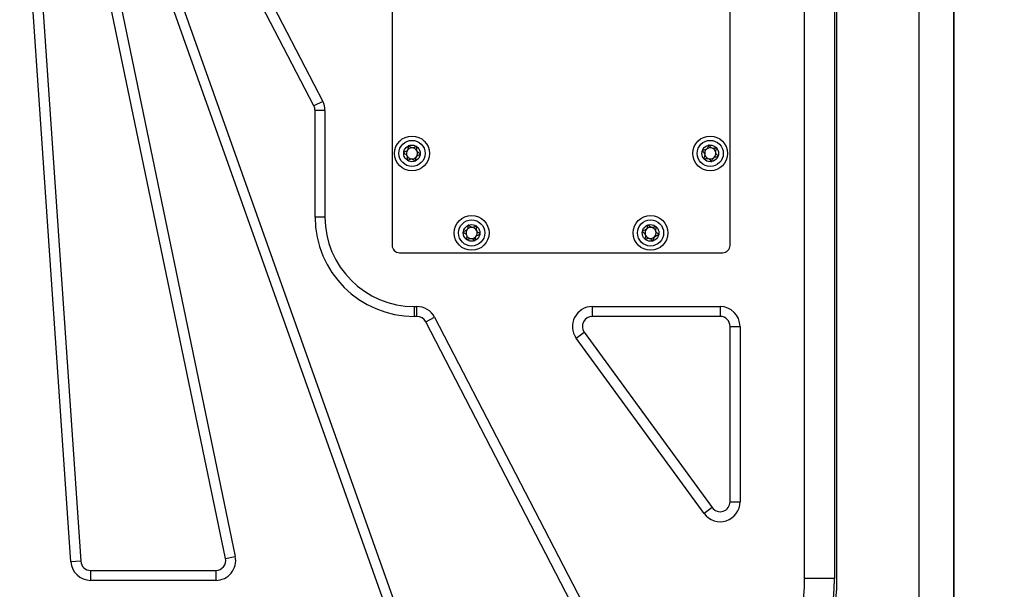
# Model space of a CAD drawing. Header units: millimetres. Extents: x 8 to 415, y 1 to 292.
# Tile 5 of 9: x 98 to 137, y 156 to 179. Entities that reach past the tile are written whole.
import ezdxf

# ---------------------------------------------------------------- set-up
doc = ezdxf.new("R2010")
doc.units = ezdxf.units.MM
doc.styles.add('SLDTEXTSTYLE1', font='TXT', dxfattribs={"width": 0.7})
doc.dimstyles.new('SLDDIMSTYLE0', dxfattribs={"dimtxt": 3.5, "dimasz": 3.302, "dimexe": 0, "dimexo": 0.0625, "dimgap": 0.875, "dimtad": 2, "dimlfac": 5, "dimrnd": 1e-09, "dimzin": 12, "dimdsep": 46, "dimtxsty": 'SLDTEXTSTYLE1', "dimsah": 1, "dimcen": 0.09, "dimadec": 0, "dimazin": 3, "dimtfac": 1, "dimtdec": 3, "dimtofl": 0, "dimtmove": 0, "dimatfit": 3, "dimfxl": 0, "dimfrac": 2, "dimtolj": 1, "dimtzin": 12, "dimarcsym": 0})

# ---------------------------------------------------------------- blocks, each defined once
blk = doc.blocks.new('_D_4')
at = {"color": 7, "linetype": 'Continuous', "lineweight": 0}
for p, q in [((129.035, 250.025), (154.235, 250.025)), ((153.235, 250.025), (153.235, 144.825)), ((129.035, 144.825), (154.235, 144.825))]:
    blk.add_line(p, q, dxfattribs=at)
at = {"color": 7, "linetype": 'Continuous', "lineweight": 18}
for points in [[(153.235, 250.025), (152.727, 246.723), (153.743, 246.723)], [(153.235, 144.825), (153.743, 148.127), (152.727, 148.127)]]:
    blk.add_solid(points, dxfattribs=at)
at = {"color": 7, "linetype": 'Continuous', "lineweight": 18, "insert": (148.723, 193.75), "char_height": 3.5, "attachment_point": 1, "rotation": 90, "style": 'SLDTEXTSTYLE1'}
blk.add_mtext('526', dxfattribs=at)

msp = doc.modelspace()

# ---------------------------------------------------------------- linework, layer by layer
at = {"color": 7, "linetype": 'Continuous'}
msp.add_line((135.2346, 149.4254), (135.2346, 245.4254), dxfattribs=at)
at = {"color": 7, "linetype": 'Continuous', "lineweight": 25}
for p, q in [((135.2346, 245.4254), (135.2346, 149.4254)), ((133.8346, 245.2254), (133.8346, 149.6254)), ((129.2346, 156.3254), (129.2346, 238.5254)), ((130.4346, 238.5254), (130.4346, 156.3254)), ((130.5346, 156.3254), (130.5346, 238.5254)), ((112.6346, 198.7254), (112.6346, 169.7254)), ((126.2346, 169.7254), (126.2346, 198.7254)), ((103.6368, 187.4935), (109.8421, 175.5178)), ((99.7057, 156.9916), (97.6483, 187.0708)), ((98.0473, 187.0981), (100.1048, 157.0189)), ((105.9316, 157.1276), (99.681, 187.2068)), ((100.0727, 187.2882), (106.3232, 157.209)), ((109.4869, 175.3337), (103.2816, 187.3094)), ((113.2374, 152.7575), (101.1183, 186.8575)), ((101.4952, 186.9915), (113.6143, 152.8915)), ((109.8421, 175.5178), (109.4869, 175.3337)), ((109.9318, 175.1497), (109.5318, 175.1497)), ((109.5318, 170.8647), (109.5318, 175.1497)), ((109.9318, 175.1497), (109.9318, 170.8647)), ((109.9318, 170.8647), (109.5318, 170.8647)), ((112.9346, 169.4254), (125.9346, 169.4254)), ((113.5318, 167.2647), (113.632, 167.2647)), ((113.5318, 166.8647), (113.5318, 167.2647)), ((113.632, 166.8647), (113.632, 167.2647)), ((120.6903, 167.2647), (125.8346, 167.2647)), ((120.6903, 167.2647), (120.6903, 166.8647)), ((125.8346, 167.2647), (125.8346, 166.8647)), ((113.632, 166.8647), (113.5318, 166.8647)), ((113.9871, 166.6488), (114.3423, 166.8328)), ((114.3423, 166.8328), (121.306, 153.3935)), ((125.8346, 166.8647), (120.6903, 166.8647)), ((120.9508, 153.2094), (113.9871, 166.6488)), ((126.2346, 159.4072), (126.2346, 166.4647)), ((126.2346, 166.4647), (126.6346, 166.4647)), ((126.6346, 166.4647), (126.6346, 159.4072)), ((120.0438, 165.9935), (120.3671, 166.2291)), ((120.3671, 166.2291), (125.5114, 159.1716)), ((125.1881, 158.9359), (120.0438, 165.9935)), ((126.2346, 159.4072), (126.6346, 159.4072)), ((125.5114, 159.1716), (125.1881, 158.9359)), ((100.1048, 157.0189), (99.7057, 156.9916)), ((105.9316, 157.1276), (106.3232, 157.209)), ((100.5039, 156.6462), (100.5039, 156.2462)), ((100.5039, 156.6462), (105.5399, 156.6462)), ((105.5399, 156.6462), (105.5399, 156.2462)), ((105.5399, 156.2462), (100.5039, 156.2462)), ((130.4346, 156.3254), (129.2346, 156.3254))]:
    msp.add_line(p, q, dxfattribs=at)
for centre, radius in [((113.4346, 173.4254), 0.7), ((113.4346, 173.4254), 0.5258), ((125.4346, 173.4254), 0.7), ((125.4346, 173.4254), 0.5258), ((113.4346, 173.4254), 0.335), ((125.4346, 173.4254), 0.335), ((115.8346, 170.2254), 0.7), ((123.0346, 170.2254), 0.7), ((115.8346, 170.2254), 0.5258), ((115.8346, 170.2254), 0.335), ((123.0346, 170.2254), 0.5258), ((123.0346, 170.2254), 0.335)]:
    msp.add_circle(centre, radius, dxfattribs=at)
for centre, radius, start, end in [((109.1318, 175.1497), 0.4, 0, 27.3913), ((109.1318, 175.1497), 0.8, 0, 27.3913), ((113.4346, 173.4254), 0.2233, 145.52769, 205.52769), ((113.4346, 173.4254), 0.2233, 85.52769, 145.52769), ((113.4346, 173.4254), 0.2233, 25.52769, 85.52769), ((125.4346, 173.4254), 0.2233, 129.76503, 189.76503), ((125.4346, 173.4254), 0.2233, 69.76503, 129.76503), ((125.4346, 173.4254), 0.2233, 9.76503, 69.76503), ((113.4346, 173.4254), 0.2233, 205.52769, 265.52769), ((113.4346, 173.4254), 0.2233, 265.52769, 325.52769), ((113.4346, 173.4254), 0.2233, 325.52769, 25.52769), ((125.4346, 173.4254), 0.2233, 189.76503, 249.76503), ((125.4346, 173.4254), 0.2233, 249.76503, 309.76503), ((125.4346, 173.4254), 0.2233, 309.76503, 9.76503), ((113.5318, 170.8647), 4, 180, 270), ((113.5318, 170.8647), 3.6, 180, 270), ((115.8346, 170.2254), 0.2233, 83.19298, 143.19298), ((115.8346, 170.2254), 0.2233, 23.19298, 83.19298), ((123.0346, 170.2254), 0.2233, 137.82632, 197.82632), ((123.0346, 170.2254), 0.2233, 77.82632, 137.82632), ((123.0346, 170.2254), 0.2233, 17.82632, 77.82632), ((115.8346, 170.2254), 0.2233, 143.19298, 203.19298), ((115.8346, 170.2254), 0.2233, 203.19298, 263.19298), ((115.8346, 170.2254), 0.2233, 263.19298, 323.19298), ((115.8346, 170.2254), 0.2233, 323.19298, 23.19298), ((123.0346, 170.2254), 0.2233, 197.82632, 257.82632), ((123.0346, 170.2254), 0.2233, 257.82632, 317.82632), ((123.0346, 170.2254), 0.2233, 317.82632, 17.82632), ((112.9346, 169.7254), 0.3, 180, 270), ((125.9346, 169.7254), 0.3, 270, 0), ((113.632, 166.4647), 0.8, 27.3913, 90), ((120.6903, 166.4647), 0.8, 90, 216.08846), ((125.8346, 166.4647), 0.8, 0, 90), ((113.632, 166.4647), 0.4, 27.3913, 90), ((120.6903, 166.4647), 0.4, 90, 216.08846), ((125.8346, 166.4647), 0.4, 0, 90), ((125.8346, 159.4072), 0.8, 216.08846, 0), ((125.8346, 159.4072), 0.4, 216.08846, 0), ((100.5039, 157.0462), 0.8, 183.91304, 270), ((100.5039, 157.0462), 0.4, 183.91304, 270), ((105.5399, 157.0462), 0.8, 270, 11.73913), ((105.5399, 157.0462), 0.4, 270, 11.73913), ((122.3346, 156.3254), 6.9, 270, 0), ((122.3346, 156.3254), 8.1, 270, 0), ((122.3346, 156.3254), 8.2, 270, 0)]:
    msp.add_arc(centre, radius, start, end, dxfattribs=at)
for points, knots in [([(113.2902, 173.7277), (113.2891, 173.7269), (113.2866, 173.7253), (113.2825, 173.7174), (113.2777, 173.6857), (113.2785, 173.6285), (113.2594, 173.5457), (113.189, 173.4981), (113.1353, 173.4784), (113.1075, 173.4625), (113.1016, 173.4558), (113.1009, 173.4529), (113.1006, 173.4515)], [0, 0, 0, 0, 0.011122, 0.0242161, 0.0712746, 0.2717886, 0.5, 0.7282114, 0.9287254, 0.9757839, 0.988878, 1, 1, 1, 1]), ([(113.6242, 173.7016), (113.6229, 173.7022), (113.6199, 173.7036), (113.6129, 173.7031), (113.5965, 173.6979), (113.5555, 173.6761), (113.4984, 173.6459), (113.4227, 173.6487), (113.3696, 173.6803), (113.3323, 173.7086), (113.3085, 173.7247), (113.298, 173.7284), (113.2933, 173.7288), (113.291, 173.728), (113.2902, 173.7277)], [0, 0, 0, 0, 0.0120474, 0.02650918, 0.05616488, 0.1531057, 0.4060635, 0.57447903, 0.747564, 0.90167539, 0.96271719, 0.97995945, 0.99376729, 1, 1, 1, 1]), ([(113.7686, 173.3993), (113.7686, 173.4001), (113.7686, 173.4022), (113.767, 173.4059), (113.7639, 173.41), (113.7568, 173.4168), (113.7347, 173.4324), (113.6957, 173.4563), (113.6473, 173.4945), (113.6174, 173.5641), (113.6252, 173.6285), (113.6308, 173.675), (113.6297, 173.6928), (113.6269, 173.6992), (113.6251, 173.7008), (113.6242, 173.7016)], [0, 0, 0, 0, 0.0062323, 0.0177721, 0.0316777, 0.0483645, 0.0984054, 0.2525065, 0.42558, 0.5939843, 0.8469253, 0.9438597, 0.9800242, 0.9906448, 1, 1, 1, 1]), ([(125.3778, 173.7556), (125.3765, 173.7551), (125.3736, 173.7542), (125.3675, 173.7477), (125.3543, 173.7186), (125.3396, 173.6633), (125.2987, 173.5888), (125.218, 173.5621), (125.1609, 173.5577), (125.1299, 173.5499), (125.1224, 173.5451), (125.1209, 173.5425), (125.1203, 173.5413)], [0, 0, 0, 0, 0.011122, 0.0242161, 0.0712746, 0.2717886, 0.5, 0.7282114, 0.9287254, 0.9757839, 0.988878, 1, 1, 1, 1]), ([(125.6921, 173.6397), (125.691, 173.6407), (125.6885, 173.6428), (125.6816, 173.6442), (125.6644, 173.6437), (125.6191, 173.6338), (125.5559, 173.6203), (125.4838, 173.6435), (125.4413, 173.6883), (125.4131, 173.7258), (125.3946, 173.7477), (125.3854, 173.7542), (125.381, 173.7558), (125.3785, 173.7556), (125.3778, 173.7556)], [0, 0, 0, 0, 0.0120474, 0.02650918, 0.05616488, 0.1531057, 0.4060635, 0.57447903, 0.747564, 0.90167539, 0.96271719, 0.97995945, 0.99376729, 1, 1, 1, 1]), ([(125.7489, 173.3096), (125.7491, 173.3103), (125.7497, 173.3124), (125.7492, 173.3163), (125.7473, 173.3211), (125.7423, 173.3296), (125.7253, 173.3506), (125.6943, 173.3842), (125.658, 173.4342), (125.6482, 173.5093), (125.6732, 173.5691), (125.6912, 173.6124), (125.695, 173.6297), (125.6941, 173.6367), (125.6927, 173.6387), (125.6921, 173.6397)], [0, 0, 0, 0, 0.0062323, 0.0177721, 0.0316777, 0.0483645, 0.0984054, 0.2525065, 0.42558, 0.5939843, 0.8469253, 0.9438597, 0.9800242, 0.9906448, 1, 1, 1, 1]), ([(113.1006, 173.4515), (113.1006, 173.4508), (113.1006, 173.4486), (113.1022, 173.445), (113.1054, 173.4409), (113.1124, 173.434), (113.1345, 173.4184), (113.1735, 173.3945), (113.2219, 173.3563), (113.2518, 173.2867), (113.244, 173.2224), (113.2385, 173.1758), (113.2395, 173.1581), (113.2423, 173.1517), (113.2441, 173.15), (113.245, 173.1492)], [0, 0, 0, 0, 0.0062323, 0.0177721, 0.0316777, 0.0483645, 0.0984054, 0.2525065, 0.42558, 0.5939843, 0.8469253, 0.9438597, 0.9800242, 0.9906448, 1, 1, 1, 1]), ([(113.245, 173.1492), (113.2463, 173.1486), (113.2493, 173.1472), (113.2564, 173.1478), (113.2727, 173.1529), (113.3137, 173.1747), (113.3708, 173.205), (113.4465, 173.2022), (113.4996, 173.1706), (113.5369, 173.1422), (113.5607, 173.1262), (113.5713, 173.1224), (113.576, 173.122), (113.5783, 173.1229), (113.579, 173.1231)], [0, 0, 0, 0, 0.0120474, 0.0265092, 0.0561649, 0.1531057, 0.4060635, 0.574479, 0.747564, 0.9016754, 0.9627172, 0.9799594, 0.9937673, 1, 1, 1, 1]), ([(113.579, 173.1231), (113.5801, 173.1239), (113.5826, 173.1256), (113.5867, 173.1335), (113.5916, 173.1651), (113.5907, 173.2223), (113.6098, 173.3051), (113.6802, 173.3527), (113.7339, 173.3725), (113.7617, 173.3884), (113.7676, 173.3951), (113.7683, 173.398), (113.7686, 173.3993)], [0, 0, 0, 0, 0.011122, 0.0242161, 0.0712746, 0.2717886, 0.5, 0.7282114, 0.9287254, 0.9757839, 0.988878, 1, 1, 1, 1]), ([(125.1203, 173.5413), (125.1201, 173.5406), (125.1195, 173.5384), (125.1201, 173.5345), (125.1219, 173.5297), (125.1269, 173.5212), (125.1439, 173.5002), (125.1749, 173.4666), (125.2112, 173.4167), (125.221, 173.3416), (125.196, 173.2818), (125.178, 173.2385), (125.1743, 173.2211), (125.1752, 173.2142), (125.1765, 173.2121), (125.1771, 173.2111)], [0, 0, 0, 0, 0.0062323, 0.01777215, 0.03167771, 0.04836448, 0.0984054, 0.25250654, 0.42558, 0.59398432, 0.8469253, 0.94385968, 0.98002422, 0.99064479, 1, 1, 1, 1]), ([(125.1771, 173.2111), (125.1782, 173.2102), (125.1807, 173.208), (125.1876, 173.2067), (125.2048, 173.2071), (125.2501, 173.217), (125.3133, 173.2306), (125.3854, 173.2073), (125.4279, 173.1625), (125.4561, 173.1251), (125.4746, 173.1032), (125.4838, 173.0967), (125.4882, 173.095), (125.4907, 173.0952), (125.4914, 173.0953)], [0, 0, 0, 0, 0.0120474, 0.0265092, 0.0561649, 0.1531057, 0.4060635, 0.574479, 0.747564, 0.9016754, 0.9627172, 0.9799594, 0.9937673, 1, 1, 1, 1]), ([(125.4914, 173.0953), (125.4927, 173.0957), (125.4956, 173.0967), (125.5017, 173.1031), (125.5149, 173.1323), (125.5296, 173.1876), (125.5705, 173.2621), (125.6512, 173.2887), (125.7083, 173.2932), (125.7393, 173.3009), (125.7468, 173.3057), (125.7483, 173.3084), (125.7489, 173.3096)], [0, 0, 0, 0, 0.011122, 0.0242161, 0.0712746, 0.2717886, 0.5, 0.7282114, 0.9287254, 0.9757839, 0.988878, 1, 1, 1, 1]), ([(115.7027, 170.5333), (115.7015, 170.5326), (115.699, 170.531), (115.6945, 170.5233), (115.6884, 170.4919), (115.6869, 170.4347), (115.6644, 170.3528), (115.5921, 170.3081), (115.5377, 170.2905), (115.5093, 170.2758), (115.5031, 170.2693), (115.5023, 170.2664), (115.502, 170.2651)], [0, 0, 0, 0, 0.011122, 0.0242161, 0.0712746, 0.2717886, 0.5, 0.7282114, 0.9287254, 0.9757839, 0.988878, 1, 1, 1, 1]), ([(116.0353, 170.4936), (116.034, 170.4943), (116.0311, 170.4958), (116.024, 170.4956), (116.0074, 170.4911), (115.9657, 170.471), (115.9073, 170.4431), (115.8318, 170.449), (115.7801, 170.4827), (115.7439, 170.5126), (115.7208, 170.5296), (115.7104, 170.5338), (115.7057, 170.5344), (115.7034, 170.5336), (115.7027, 170.5333)], [0, 0, 0, 0, 0.0120474, 0.0265092, 0.0561649, 0.1531057, 0.4060635, 0.574479, 0.747564, 0.9016754, 0.9627172, 0.9799594, 0.9937673, 1, 1, 1, 1]), ([(116.1672, 170.1857), (116.1673, 170.1865), (116.1673, 170.1887), (116.1659, 170.1924), (116.163, 170.1966), (116.1561, 170.2037), (116.1347, 170.2202), (116.0967, 170.2457), (116.0499, 170.2858), (116.0229, 170.3566), (116.0333, 170.4206), (116.0408, 170.4668), (116.0404, 170.4846), (116.0379, 170.4911), (116.0361, 170.4928), (116.0353, 170.4936)], [0, 0, 0, 0, 0.0062323, 0.0177721, 0.0316777, 0.0483645, 0.0984054, 0.2525065, 0.42558, 0.5939843, 0.8469253, 0.9438597, 0.9800242, 0.9906448, 1, 1, 1, 1]), ([(122.932, 170.5443), (122.9308, 170.5437), (122.9281, 170.5424), (122.923, 170.5351), (122.914, 170.5044), (122.9072, 170.4476), (122.8771, 170.3681), (122.8009, 170.3304), (122.7451, 170.318), (122.7154, 170.306), (122.7087, 170.3001), (122.7076, 170.2973), (122.7071, 170.2961)], [0, 0, 0, 0, 0.011122, 0.0242161, 0.0712746, 0.2717886, 0.5, 0.7282114, 0.9287254, 0.9757839, 0.988878, 1, 1, 1, 1]), ([(123.2595, 170.4737), (123.2583, 170.4745), (123.2555, 170.4763), (123.2485, 170.4767), (123.2315, 170.4738), (123.1881, 170.4576), (123.1274, 170.4353), (123.0527, 170.4483), (123.0044, 170.4867), (122.9712, 170.5198), (122.9498, 170.5389), (122.9398, 170.544), (122.9352, 170.5451), (122.9328, 170.5445), (122.932, 170.5443)], [0, 0, 0, 0, 0.0120474, 0.0265092, 0.0561649, 0.1531057, 0.4060635, 0.574479, 0.747564, 0.9016754, 0.9627172, 0.9799594, 0.9937673, 1, 1, 1, 1]), ([(123.3621, 170.1548), (123.3622, 170.1555), (123.3624, 170.1577), (123.3613, 170.1615), (123.3588, 170.166), (123.3527, 170.1737), (123.3329, 170.1921), (123.2975, 170.2211), (123.2546, 170.2654), (123.2343, 170.3384), (123.2507, 170.4011), (123.2624, 170.4465), (123.2637, 170.4642), (123.2619, 170.4709), (123.2603, 170.4728), (123.2595, 170.4737)], [0, 0, 0, 0, 0.0062323, 0.0177721, 0.0316777, 0.0483645, 0.0984054, 0.2525065, 0.42558, 0.5939843, 0.8469253, 0.9438597, 0.9800242, 0.9906448, 1, 1, 1, 1]), ([(115.502, 170.2651), (115.5019, 170.2644), (115.5019, 170.2622), (115.5033, 170.2585), (115.5063, 170.2543), (115.5131, 170.2471), (115.5345, 170.2306), (115.5725, 170.2052), (115.6193, 170.165), (115.6463, 170.0943), (115.6359, 170.0303), (115.6284, 169.984), (115.6288, 169.9663), (115.6313, 169.9597), (115.6331, 169.958), (115.6339, 169.9572)], [0, 0, 0, 0, 0.0062323, 0.0177721, 0.0316777, 0.0483645, 0.0984054, 0.2525065, 0.42558, 0.5939843, 0.8469253, 0.9438597, 0.9800242, 0.9906448, 1, 1, 1, 1]), ([(115.6339, 169.9572), (115.6352, 169.9565), (115.6381, 169.955), (115.6452, 169.9553), (115.6618, 169.9597), (115.7035, 169.9799), (115.7619, 170.0077), (115.8374, 170.0019), (115.8891, 169.9681), (115.9253, 169.9383), (115.9484, 169.9213), (115.9588, 169.9171), (115.9635, 169.9165), (115.9658, 169.9173), (115.9665, 169.9175)], [0, 0, 0, 0, 0.0120474, 0.0265092, 0.0561649, 0.1531057, 0.4060635, 0.574479, 0.747564, 0.9016754, 0.9627172, 0.9799594, 0.9937673, 1, 1, 1, 1]), ([(115.9665, 169.9175), (115.9677, 169.9182), (115.9702, 169.9198), (115.9747, 169.9275), (115.9808, 169.9589), (115.9823, 170.0161), (116.0048, 170.0981), (116.0771, 170.1428), (116.1315, 170.1603), (116.1599, 170.1751), (116.1661, 170.1815), (116.1669, 170.1844), (116.1672, 170.1857)], [0, 0, 0, 0, 0.011122, 0.0242161, 0.0712746, 0.2717886, 0.5, 0.7282114, 0.9287254, 0.9757839, 0.988878, 1, 1, 1, 1]), ([(122.7071, 170.2961), (122.707, 170.2953), (122.7068, 170.2931), (122.7079, 170.2893), (122.7104, 170.2848), (122.7165, 170.2771), (122.7363, 170.2587), (122.7717, 170.2298), (122.8146, 170.1854), (122.8349, 170.1125), (122.8185, 170.0497), (122.8068, 170.0043), (122.8055, 169.9866), (122.8073, 169.9799), (122.8089, 169.978), (122.8097, 169.9771)], [0, 0, 0, 0, 0.0062323, 0.0177721, 0.0316777, 0.0483645, 0.0984054, 0.2525065, 0.42558, 0.5939843, 0.8469253, 0.9438597, 0.9800242, 0.9906448, 1, 1, 1, 1]), ([(122.8097, 169.9771), (122.8109, 169.9763), (122.8137, 169.9746), (122.8208, 169.9742), (122.8377, 169.9771), (122.8812, 169.9932), (122.9418, 170.0155), (123.0165, 170.0026), (123.0648, 169.9642), (123.0981, 169.931), (123.1194, 169.912), (123.1294, 169.9068), (123.134, 169.9058), (123.1364, 169.9063), (123.1372, 169.9065)], [0, 0, 0, 0, 0.0120474, 0.0265092, 0.0561649, 0.1531057, 0.4060635, 0.574479, 0.747564, 0.9016754, 0.9627172, 0.9799594, 0.9937673, 1, 1, 1, 1]), ([(123.1372, 169.9065), (123.1384, 169.9071), (123.1411, 169.9085), (123.1462, 169.9157), (123.1553, 169.9464), (123.1621, 170.0032), (123.1921, 170.0827), (123.2683, 170.1205), (123.3241, 170.1328), (123.3538, 170.1449), (123.3605, 170.1507), (123.3616, 170.1535), (123.3621, 170.1548)], [0, 0, 0, 0, 0.011122, 0.0242161, 0.0712746, 0.2717886, 0.5, 0.7282114, 0.9287254, 0.9757839, 0.988878, 1, 1, 1, 1])]:
    msp.add_open_spline(points, degree=3, knots=knots, dxfattribs=at)

# ---------------------------------------------------------------- dimensions: what is measured, and where the dimension line sits
at = {"color": 7, "linetype": 'Continuous', "lineweight": 18}
dim = msp.add_linear_dim(base=(153.2346, 144.8254), p1=(129.0346, 250.0254), p2=(129.0346, 144.8254), angle=90, dimstyle='SLDDIMSTYLE0', dxfattribs=at)
dim.commit()
dim.dimension.update_dxf_attribs({"geometry": '_D_4', "text_midpoint": (153.2346, 197.4254), "dimtype": 160})

doc.saveas('drawing.dxf')
